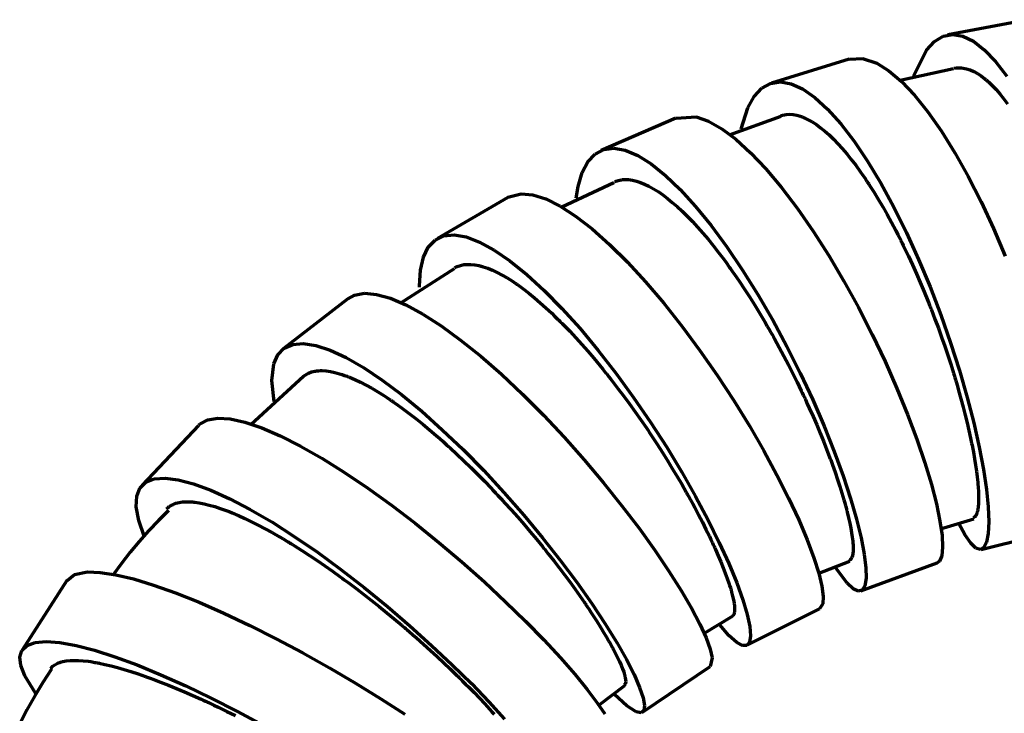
# Model space of a CAD drawing. Header units: millimetres. Extents: x 76 to 932, y 218 to 766.
# Tile 92 of 98: x 747 to 806, y 599 to 641. Entities that reach past the tile are written whole.
import ezdxf

# ---------------------------------------------------------------- set-up
doc = ezdxf.new("R2010")
doc.units = ezdxf.units.MM
doc.layers.add('Livello 1', color=18, linetype='Continuous', true_color=0x000000)

msp = doc.modelspace()

# ---------------------------------------------------------------- linework, layer by layer
at = {"layer": 'Livello 1', "color": 18, "lineweight": 70, "true_color": 0x000000}
for p, q in [((807.219, 640.958), (802.418, 640.045)), ((802.132, 639.96), (802.703, 640.073)), ((802.703, 640.073), (803.31, 639.971)), ((801.123, 639.12), (801.603, 639.643)), ((801.603, 639.643), (802.132, 639.96)), ((803.31, 639.971), (803.945, 639.664)), ((803.945, 639.664), (804.601, 639.156)), ((800.35, 637.558), (801.123, 639.12)), ((804.601, 639.156), (805.275, 638.45)), ((796.498, 638.581), (791.831, 637.148)), ((796.505, 638.584), (797.285, 638.634)), ((797.285, 638.634), (798.153, 638.348)), ((798.153, 638.348), (798.876, 637.893)), ((805.275, 638.45), (805.949, 637.561)), ((798.876, 637.893), (799.634, 637.247)), ((802.753, 637.999), (799.55, 637.307)), ((802.785, 638.044), (802.929, 638.066)), ((802.929, 638.066), (802.979, 638.069)), ((802.979, 638.069), (803.028, 638.073)), ((803.028, 638.073), (803.053, 638.073)), ((803.053, 638.073), (803.081, 638.073)), ((803.081, 638.073), (803.106, 638.073)), ((803.106, 638.073), (803.13, 638.073)), ((803.13, 638.073), (803.233, 638.066)), ((803.233, 638.066), (803.335, 638.055)), ((803.335, 638.055), (803.543, 638.009)), ((803.543, 638.009), (803.751, 637.939)), ((803.751, 637.939), (803.966, 637.843)), ((803.966, 637.843), (804.185, 637.727)), ((804.185, 637.727), (804.404, 637.582)), ((791.245, 636.838), (791.771, 637.131)), ((791.771, 637.131), (792.36, 637.223)), ((792.36, 637.223), (793.006, 637.11)), ((793.006, 637.11), (793.697, 636.796)), ((799.634, 637.247), (800.421, 636.418)), ((804.404, 637.582), (804.626, 637.413)), ((804.626, 637.413), (804.654, 637.388)), ((804.654, 637.388), (804.683, 637.367)), ((804.683, 637.367), (804.711, 637.342)), ((804.711, 637.342), (804.739, 637.318)), ((804.739, 637.318), (804.795, 637.268)), ((804.795, 637.268), (804.855, 637.219)), ((804.855, 637.219), (804.968, 637.113)), ((804.968, 637.113), (805.081, 637)), ((790.79, 636.341), (791.245, 636.838)), ((793.697, 636.796), (794.431, 636.284)), ((805.081, 637), (805.307, 636.76)), ((805.307, 636.76), (805.536, 636.499)), ((790.406, 635.653), (790.79, 636.341)), ((794.431, 636.284), (795.196, 635.582)), ((800.421, 636.418), (801.222, 635.416)), ((805.536, 636.499), (805.762, 636.214)), ((805.762, 636.214), (805.991, 635.91)), ((790.003, 634.404), (790.406, 635.653)), ((795.196, 635.582), (795.983, 634.704)), ((801.222, 635.416), (802.03, 634.256)), ((786.077, 635.035), (781.597, 633.099)), ((786.109, 635.049), (787.315, 635.113)), ((787.315, 635.113), (788.046, 634.855)), ((788.046, 634.855), (788.839, 634.407)), ((792.385, 635.145), (789.284, 634.026)), ((792.395, 635.194), (792.706, 635.261)), ((792.706, 635.261), (792.91, 635.272)), ((792.91, 635.272), (793.122, 635.258)), ((793.122, 635.258), (793.341, 635.219)), ((793.341, 635.219), (793.57, 635.155)), ((793.57, 635.155), (793.598, 635.145)), ((793.598, 635.145), (793.626, 635.134)), ((793.626, 635.134), (793.655, 635.123)), ((793.655, 635.123), (793.683, 635.113)), ((793.683, 635.113), (793.743, 635.088)), ((793.743, 635.088), (793.803, 635.064)), ((793.803, 635.064), (793.919, 635.011)), ((793.919, 635.011), (794.039, 634.951)), ((794.039, 634.951), (794.279, 634.817)), ((794.279, 634.817), (794.523, 634.654)), ((788.839, 634.407), (789.686, 633.776)), ((794.523, 634.654), (794.773, 634.471)), ((794.773, 634.471), (795.027, 634.266)), ((795.027, 634.266), (795.154, 634.153)), ((795.154, 634.153), (795.285, 634.037)), ((795.983, 634.704), (796.784, 633.659)), ((802.03, 634.256), (802.838, 632.957)), ((789.686, 633.776), (790.571, 632.968)), ((795.285, 634.037), (795.415, 633.913)), ((795.415, 633.913), (795.549, 633.783)), ((795.549, 633.783), (795.814, 633.508)), ((796.784, 633.659), (797.588, 632.467)), ((781.237, 632.887), (781.763, 633.159)), ((781.763, 633.159), (782.369, 633.233)), ((782.369, 633.233), (783.05, 633.113)), ((783.05, 633.113), (783.798, 632.795)), ((795.814, 633.508), (796.078, 633.211)), ((796.078, 633.211), (796.346, 632.897)), ((780.464, 631.772), (780.803, 632.421)), ((780.803, 632.421), (781.237, 632.887)), ((783.798, 632.795), (784.606, 632.291)), ((790.571, 632.968), (791.492, 631.998)), ((796.346, 632.897), (796.615, 632.566)), ((796.615, 632.566), (796.883, 632.213)), ((797.588, 632.467), (798.385, 631.137)), ((802.838, 632.957), (803.635, 631.536)), ((784.606, 632.291), (785.46, 631.606)), ((791.492, 631.998), (792.434, 630.876)), ((796.883, 632.213), (797.154, 631.839)), ((797.154, 631.839), (797.288, 631.645)), ((780.217, 630.94), (780.464, 631.772)), ((782.398, 631.232), (782.433, 631.246)), ((782.433, 631.246), (782.62, 631.306)), ((782.62, 631.306), (782.821, 631.345)), ((782.821, 631.345), (782.849, 631.349)), ((782.849, 631.349), (782.874, 631.352)), ((782.874, 631.352), (782.902, 631.356)), ((782.902, 631.356), (782.927, 631.356)), ((782.927, 631.356), (782.98, 631.359)), ((782.98, 631.359), (783.033, 631.363)), ((783.033, 631.363), (783.142, 631.359)), ((783.142, 631.359), (783.255, 631.352)), ((783.255, 631.352), (783.481, 631.321)), ((783.481, 631.321), (783.717, 631.264)), ((783.717, 631.264), (783.96, 631.183)), ((785.46, 631.606), (786.356, 630.753)), ((797.288, 631.645), (797.426, 631.448)), ((797.426, 631.448), (797.493, 631.349)), ((797.493, 631.349), (797.56, 631.246)), ((797.56, 631.246), (797.595, 631.194)), ((803.635, 631.536), (804.411, 630.012)), ((782.373, 631.162), (779.237, 629.694)), ((780.105, 630.23), (780.217, 630.94)), ((783.96, 631.183), (784.214, 631.081)), ((784.214, 631.081), (784.472, 630.954)), ((784.472, 630.954), (784.744, 630.802)), ((784.744, 630.802), (784.881, 630.717)), ((784.881, 630.717), (785.019, 630.629)), ((785.019, 630.629), (785.156, 630.534)), ((786.356, 630.753), (787.276, 629.74)), ((792.434, 630.876), (793.383, 629.62)), ((797.595, 631.194), (797.627, 631.141)), ((797.627, 631.141), (797.662, 631.091)), ((797.662, 631.091), (797.698, 631.038)), ((797.698, 631.038), (797.966, 630.611)), ((797.966, 630.611), (798.234, 630.174)), ((798.385, 631.137), (799.169, 629.698)), ((775.998, 630.28), (771.775, 627.81)), ((776.012, 630.287), (776.806, 630.506)), ((776.806, 630.506), (777.494, 630.439)), ((777.494, 630.439), (778.277, 630.188)), ((778.277, 630.188), (779.138, 629.758)), ((785.156, 630.534), (785.297, 630.435)), ((785.297, 630.435), (785.583, 630.22)), ((785.583, 630.22), (785.872, 629.984)), ((798.234, 630.174), (798.502, 629.722)), ((779.138, 629.758), (780.073, 629.154)), ((785.872, 629.984), (786.169, 629.726)), ((786.169, 629.726), (786.469, 629.447)), ((786.469, 629.447), (786.617, 629.299)), ((787.276, 629.74), (788.215, 628.586)), ((793.383, 629.62), (794.329, 628.251)), ((798.502, 629.722), (798.766, 629.257)), ((799.169, 629.698), (799.931, 628.163)), ((804.411, 630.012), (805.155, 628.407)), ((780.073, 629.154), (781.064, 628.385)), ((786.617, 629.299), (786.772, 629.147)), ((786.772, 629.147), (786.85, 629.07)), ((786.85, 629.07), (786.924, 628.992)), ((786.924, 628.992), (786.963, 628.95)), ((786.963, 628.95), (787.001, 628.911)), ((787.001, 628.911), (787.04, 628.869)), ((787.04, 628.869), (787.079, 628.83)), ((798.766, 629.257), (799.028, 628.781)), ((781.064, 628.385), (782.105, 627.461)), ((787.079, 628.83), (787.393, 628.491)), ((787.393, 628.491), (787.703, 628.138)), ((788.215, 628.586), (789.157, 627.306)), ((794.329, 628.251), (795.263, 626.787)), ((799.028, 628.781), (799.285, 628.29)), ((799.285, 628.29), (799.416, 628.04)), ((805.155, 628.407), (805.864, 626.745)), ((771.229, 627.295), (771.641, 627.722)), ((771.641, 627.722), (772.16, 627.969)), ((772.16, 627.969), (772.781, 628.033)), ((772.781, 628.033), (773.501, 627.909)), ((773.501, 627.909), (774.305, 627.602)), ((787.703, 628.138), (788.017, 627.768)), ((788.017, 627.768), (788.328, 627.384)), ((799.416, 628.04), (799.543, 627.786)), ((799.543, 627.786), (799.574, 627.722)), ((799.574, 627.722), (799.606, 627.659)), ((799.606, 627.659), (799.638, 627.595)), ((799.931, 628.163), (800.661, 626.558)), ((770.936, 626.685), (771.229, 627.295)), ((774.305, 627.602), (775.187, 627.119)), ((775.187, 627.119), (776.132, 626.466)), ((782.105, 627.461), (783.177, 626.399)), ((788.328, 627.384), (788.645, 626.981)), ((789.157, 627.306), (790.092, 625.92)), ((799.638, 627.595), (799.67, 627.532)), ((799.67, 627.532), (799.733, 627.401)), ((799.733, 627.401), (799.797, 627.274)), ((799.797, 627.274), (800.047, 626.752)), ((770.756, 625.909), (770.936, 626.685)), ((788.645, 626.981), (788.959, 626.565)), ((788.959, 626.565), (789.118, 626.35)), ((795.263, 626.787), (796.17, 625.246)), ((800.047, 626.752), (800.291, 626.226)), ((800.661, 626.558), (801.349, 624.9)), ((772.777, 625.983), (769.556, 623.923)), ((770.696, 624.971), (770.756, 625.909)), ((772.792, 626.043), (772.795, 626.046)), ((772.795, 626.046), (772.88, 626.092)), ((772.88, 626.092), (772.968, 626.135)), ((772.968, 626.135), (773.155, 626.198)), ((773.155, 626.198), (773.356, 626.241)), ((773.356, 626.241), (773.568, 626.258)), ((773.568, 626.258), (773.79, 626.258)), ((773.79, 626.258), (774.026, 626.233)), ((774.026, 626.233), (774.273, 626.184)), ((774.273, 626.184), (774.305, 626.177)), ((774.305, 626.177), (774.337, 626.17)), ((774.337, 626.17), (774.368, 626.159)), ((774.368, 626.159), (774.4, 626.152)), ((774.4, 626.152), (774.467, 626.135)), ((774.467, 626.135), (774.531, 626.114)), ((774.531, 626.114), (774.665, 626.071)), ((774.665, 626.071), (774.799, 626.022)), ((774.799, 626.022), (775.077, 625.909)), ((775.077, 625.909), (775.363, 625.775)), ((776.132, 626.466), (777.134, 625.655)), ((783.177, 626.399), (784.271, 625.21)), ((789.118, 626.35), (789.277, 626.131)), ((789.277, 626.131), (789.316, 626.078)), ((789.316, 626.078), (789.354, 626.022)), ((789.354, 626.022), (789.393, 625.965)), ((789.393, 625.965), (789.436, 625.909)), ((789.436, 625.909), (789.513, 625.8)), ((790.092, 625.92), (791.012, 624.448)), ((800.291, 626.226), (800.527, 625.697)), ((775.363, 625.775), (775.656, 625.62)), ((775.656, 625.62), (775.963, 625.44)), ((775.963, 625.44), (776.118, 625.344)), ((776.118, 625.344), (776.273, 625.242)), ((777.134, 625.655), (778.178, 624.695)), ((789.513, 625.8), (789.591, 625.687)), ((789.591, 625.687), (789.905, 625.228)), ((800.527, 625.697), (800.76, 625.161)), ((770.696, 624.893), (770.696, 624.971)), ((776.273, 625.242), (776.355, 625.189)), ((776.355, 625.189), (776.436, 625.136)), ((776.436, 625.136), (776.474, 625.108)), ((776.474, 625.108), (776.517, 625.08)), ((776.517, 625.08), (776.556, 625.052)), ((776.556, 625.052), (776.598, 625.023)), ((776.598, 625.023), (776.926, 624.784)), ((776.926, 624.784), (777.258, 624.526)), ((784.271, 625.21), (785.372, 623.919)), ((789.905, 625.228), (790.215, 624.762)), ((790.215, 624.762), (790.522, 624.286)), ((796.17, 625.246), (797.045, 623.658)), ((800.76, 625.161), (800.989, 624.618)), ((801.349, 624.9), (801.991, 623.221)), ((766.389, 624.191), (762.512, 621.178)), ((766.389, 624.191), (766.798, 624.413)), ((766.798, 624.413), (767.398, 624.519)), ((767.398, 624.519), (768.117, 624.455)), ((768.117, 624.455), (768.95, 624.223)), ((768.95, 624.223), (769.885, 623.828)), ((777.258, 624.526), (777.596, 624.251)), ((777.596, 624.251), (777.938, 623.958)), ((778.178, 624.695), (779.251, 623.605)), ((790.522, 624.286), (790.829, 623.803)), ((791.012, 624.448), (791.901, 622.907)), ((800.989, 624.618), (801.211, 624.074)), ((769.885, 623.828), (770.904, 623.27)), ((777.938, 623.958), (778.284, 623.648)), ((778.284, 623.648), (778.637, 623.32)), ((779.251, 623.605), (780.337, 622.399)), ((785.372, 623.919), (786.462, 622.536)), ((790.829, 623.803), (791.129, 623.309)), ((797.045, 623.658), (797.87, 622.039)), ((801.211, 624.074), (801.268, 623.937)), ((801.268, 623.937), (801.321, 623.799)), ((801.321, 623.799), (801.349, 623.729)), ((801.349, 623.729), (801.377, 623.662)), ((801.377, 623.662), (801.402, 623.591)), ((801.402, 623.591), (801.43, 623.521)), ((801.43, 623.521), (801.536, 623.245)), ((770.904, 623.27), (772.005, 622.561)), ((778.637, 623.32), (778.813, 623.15)), ((778.813, 623.15), (778.993, 622.974)), ((778.993, 622.974), (779.039, 622.931)), ((779.039, 622.931), (779.085, 622.886)), ((791.129, 623.309), (791.429, 622.808)), ((801.536, 623.245), (801.642, 622.97)), ((801.642, 622.97), (801.846, 622.423)), ((801.991, 623.221), (802.58, 621.542)), ((772.005, 622.561), (773.165, 621.714)), ((779.085, 622.886), (779.127, 622.84)), ((779.127, 622.84), (779.173, 622.794)), ((779.173, 622.794), (779.265, 622.706)), ((779.265, 622.706), (779.357, 622.614)), ((779.357, 622.614), (779.716, 622.236)), ((780.337, 622.399), (781.424, 621.09)), ((786.462, 622.536), (787.534, 621.09)), ((791.429, 622.808), (791.577, 622.554)), ((791.577, 622.554), (791.722, 622.296)), ((791.901, 622.907), (792.752, 621.323)), ((801.846, 622.423), (802.04, 621.877)), ((779.716, 622.236), (780.08, 621.848)), ((780.08, 621.848), (780.44, 621.45)), ((791.722, 622.296), (791.796, 622.169)), ((791.796, 622.169), (791.87, 622.039)), ((791.87, 622.039), (791.94, 621.912)), ((791.94, 621.912), (792.014, 621.781)), ((792.014, 621.781), (792.297, 621.266)), ((797.87, 622.039), (798.643, 620.416)), ((802.04, 621.877), (802.231, 621.337)), ((762.191, 620.832), (762.575, 621.224)), ((762.575, 621.224), (763.087, 621.45)), ((763.087, 621.45), (763.725, 621.503)), ((763.725, 621.503), (764.48, 621.386)), ((764.48, 621.386), (765.344, 621.104)), ((773.165, 621.714), (774.375, 620.741)), ((780.44, 621.45), (780.803, 621.037)), ((792.297, 621.266), (792.575, 620.748)), ((792.752, 621.323), (793.556, 619.721)), ((802.231, 621.337), (802.411, 620.797)), ((802.58, 621.542), (803.109, 619.883)), ((761.947, 620.279), (762.191, 620.832)), ((765.344, 621.104), (766.3, 620.656)), ((766.3, 620.656), (767.345, 620.056)), ((774.375, 620.741), (775.617, 619.654)), ((780.803, 621.037), (781.163, 620.614)), ((781.163, 620.614), (781.526, 620.18)), ((781.424, 621.09), (782.503, 619.704)), ((787.534, 621.09), (788.575, 619.594)), ((792.575, 620.748), (792.843, 620.229)), ((802.411, 620.797), (802.584, 620.261)), ((761.834, 619.273), (761.947, 620.279)), ((767.345, 620.056), (768.456, 619.312)), ((781.526, 620.18), (781.706, 619.958)), ((792.843, 620.229), (793.108, 619.707)), ((798.643, 620.416), (799.352, 618.811)), ((802.584, 620.261), (802.753, 619.732)), ((763.739, 619.513), (760.571, 616.613)), ((763.746, 619.552), (764.043, 619.732)), ((764.043, 619.732), (764.223, 619.799)), ((764.223, 619.799), (764.424, 619.845)), ((764.424, 619.845), (764.448, 619.848)), ((764.448, 619.848), (764.473, 619.852)), ((764.473, 619.852), (764.501, 619.855)), ((764.501, 619.855), (764.526, 619.859)), ((764.526, 619.859), (764.582, 619.866)), ((764.582, 619.866), (764.635, 619.869)), ((764.635, 619.869), (764.748, 619.876)), ((764.748, 619.876), (764.861, 619.876)), ((764.861, 619.876), (765.104, 619.859)), ((765.104, 619.859), (765.355, 619.823)), ((765.355, 619.823), (765.623, 619.767)), ((765.623, 619.767), (765.905, 619.689)), ((765.905, 619.689), (766.05, 619.644)), ((766.05, 619.644), (766.198, 619.591)), ((766.198, 619.591), (766.272, 619.562)), ((766.272, 619.562), (766.35, 619.534)), ((766.35, 619.534), (766.389, 619.52)), ((766.389, 619.52), (766.427, 619.506)), ((766.427, 619.506), (766.466, 619.488)), ((766.466, 619.488), (766.505, 619.474)), ((766.505, 619.474), (766.822, 619.337)), ((775.617, 619.654), (776.873, 618.469)), ((781.706, 619.958), (781.89, 619.732)), ((781.89, 619.732), (781.935, 619.675)), ((781.935, 619.675), (781.978, 619.619)), ((781.978, 619.619), (782.024, 619.559)), ((782.024, 619.559), (782.069, 619.502)), ((782.069, 619.502), (782.158, 619.39)), ((782.158, 619.39), (782.249, 619.273)), ((782.503, 619.704), (783.555, 618.257)), ((788.575, 619.594), (789.566, 618.077)), ((793.108, 619.707), (793.365, 619.189)), ((793.556, 619.721), (794.304, 618.12)), ((802.753, 619.732), (802.792, 619.598)), ((802.792, 619.598), (802.83, 619.467)), ((802.83, 619.467), (802.852, 619.4)), ((802.852, 619.4), (802.873, 619.337)), ((803.109, 619.883), (803.571, 618.271)), ((761.975, 618.003), (761.834, 619.273)), ((766.822, 619.337), (767.151, 619.181)), ((767.151, 619.181), (767.489, 619.005)), ((767.489, 619.005), (767.835, 618.815)), ((767.835, 618.815), (768.191, 618.603)), ((768.456, 619.312), (769.624, 618.434)), ((782.249, 619.273), (782.606, 618.811)), ((782.606, 618.811), (782.955, 618.345)), ((793.365, 619.189), (793.616, 618.666)), ((799.352, 618.811), (799.991, 617.248)), ((802.873, 619.337), (802.89, 619.27)), ((802.89, 619.27), (802.912, 619.206)), ((802.912, 619.206), (802.986, 618.945)), ((802.986, 618.945), (803.06, 618.688)), ((768.191, 618.603), (768.555, 618.374)), ((768.555, 618.374), (768.742, 618.254)), ((768.742, 618.254), (768.932, 618.127)), ((769.624, 618.434), (770.834, 617.432)), ((776.873, 618.469), (778.133, 617.209)), ((782.955, 618.345), (783.304, 617.873)), ((783.555, 618.257), (784.571, 616.772)), ((793.616, 618.666), (793.679, 618.536)), ((793.679, 618.536), (793.739, 618.405)), ((793.739, 618.405), (793.771, 618.342)), ((793.771, 618.342), (793.803, 618.275)), ((793.803, 618.275), (793.831, 618.211)), ((793.831, 618.211), (793.863, 618.144)), ((803.06, 618.688), (803.201, 618.183)), ((803.571, 618.271), (803.97, 616.73)), ((768.932, 618.127), (768.978, 618.095)), ((768.978, 618.095), (769.027, 618.063)), ((769.027, 618.063), (769.073, 618.031)), ((769.073, 618.031), (769.123, 617.996)), ((769.123, 617.996), (769.218, 617.929)), ((769.218, 617.929), (769.313, 617.862)), ((769.313, 617.862), (769.701, 617.583)), ((783.304, 617.873), (783.646, 617.396)), ((789.566, 618.077), (790.501, 616.557)), ((793.863, 618.144), (793.979, 617.887)), ((793.979, 617.887), (794.099, 617.629)), ((794.099, 617.629), (794.325, 617.121)), ((794.304, 618.12), (794.985, 616.546)), ((803.201, 618.183), (803.335, 617.689)), ((803.335, 617.689), (803.458, 617.206)), ((757.985, 616.927), (758.592, 617.026)), ((758.592, 617.026), (759.34, 616.973)), ((769.701, 617.583), (770.096, 617.287)), ((770.096, 617.287), (770.491, 616.98)), ((770.834, 617.432), (772.068, 616.327)), ((778.133, 617.209), (779.374, 615.886)), ((783.646, 617.396), (783.982, 616.917)), ((794.325, 617.121), (794.54, 616.617)), ((799.991, 617.248), (800.552, 615.752)), ((803.458, 617.206), (803.571, 616.733)), ((757.432, 616.589), (754.048, 612.987)), ((757.456, 616.613), (757.53, 616.68)), ((757.53, 616.68), (757.985, 616.927)), ((759.34, 616.973), (760.222, 616.775)), ((760.222, 616.775), (761.227, 616.433)), ((761.227, 616.433), (762.346, 615.954)), ((770.491, 616.98), (770.894, 616.659)), ((770.894, 616.659), (771.299, 616.32)), ((783.982, 616.917), (784.317, 616.43)), ((784.317, 616.43), (784.398, 616.31)), ((784.571, 616.772), (785.537, 615.273)), ((790.501, 616.557), (791.369, 615.057)), ((794.54, 616.617), (794.748, 616.123)), ((794.985, 616.546), (795.595, 615.019)), ((803.571, 616.733), (803.677, 616.275)), ((803.97, 616.73), (804.294, 615.28)), ((762.346, 615.954), (763.556, 615.343)), ((771.299, 616.32), (771.708, 615.971)), ((771.708, 615.971), (771.913, 615.791)), ((772.068, 616.327), (773.314, 615.135)), ((779.374, 615.886), (780.581, 614.525)), ((784.398, 616.31), (784.483, 616.186)), ((784.483, 616.186), (784.521, 616.123)), ((784.521, 616.123), (784.564, 616.063)), ((784.564, 616.063), (784.602, 616.003)), ((784.602, 616.003), (784.645, 615.939)), ((784.645, 615.939), (784.807, 615.696)), ((794.748, 616.123), (794.946, 615.636)), ((803.677, 616.275), (803.776, 615.827)), ((763.556, 615.343), (764.843, 614.609)), ((771.913, 615.791), (772.121, 615.608)), ((772.121, 615.608), (772.174, 615.562)), ((772.174, 615.562), (772.223, 615.516)), ((772.223, 615.516), (772.276, 615.467)), ((772.276, 615.467), (772.329, 615.421)), ((772.329, 615.421), (772.432, 615.326)), ((772.432, 615.326), (772.538, 615.234)), ((784.807, 615.696), (784.966, 615.449)), ((784.966, 615.449), (785.28, 614.962)), ((785.537, 615.273), (786.44, 613.777)), ((794.946, 615.636), (795.133, 615.156)), ((800.552, 615.752), (801.031, 614.341)), ((803.776, 615.827), (803.801, 615.717)), ((803.801, 615.717), (803.822, 615.608)), ((803.822, 615.608), (803.843, 615.502)), ((803.843, 615.502), (803.864, 615.393)), ((803.864, 615.393), (803.906, 615.184)), ((804.294, 615.28), (804.549, 613.943)), ((772.538, 615.234), (772.95, 614.849)), ((772.95, 614.849), (773.363, 614.454)), ((773.314, 615.135), (774.555, 613.869)), ((785.28, 614.962), (785.583, 614.479)), ((791.369, 615.057), (792.155, 613.604)), ((795.133, 615.156), (795.316, 614.684)), ((795.316, 614.684), (795.337, 614.624)), ((795.595, 615.019), (796.128, 613.562)), ((803.906, 615.184), (803.945, 614.98)), ((803.945, 614.98), (804.016, 614.581)), ((764.843, 614.609), (766.198, 613.763)), ((773.363, 614.454), (773.776, 614.056)), ((780.581, 614.525), (781.745, 613.142)), ((785.583, 614.479), (785.876, 613.999)), ((795.337, 614.624), (795.359, 614.567)), ((795.359, 614.567), (795.38, 614.507)), ((795.38, 614.507), (795.401, 614.451)), ((795.401, 614.451), (795.443, 614.334)), ((795.443, 614.334), (795.486, 614.218)), ((795.486, 614.218), (795.567, 613.992)), ((801.031, 614.341), (801.426, 613.04)), ((804.016, 614.581), (804.076, 614.204)), ((804.076, 614.204), (804.129, 613.844)), ((766.198, 613.763), (767.592, 612.821)), ((773.776, 614.056), (774.185, 613.646)), ((774.185, 613.646), (774.594, 613.23)), ((774.555, 613.869), (775.772, 612.553)), ((785.876, 613.999), (786.162, 613.519)), ((786.162, 613.519), (786.44, 613.047)), ((786.44, 613.777), (787.276, 612.309)), ((792.155, 613.604), (792.857, 612.214)), ((795.567, 613.992), (795.644, 613.77)), ((795.644, 613.77), (795.793, 613.336)), ((796.128, 613.562), (796.576, 612.196)), ((804.129, 613.844), (804.171, 613.502)), ((804.171, 613.502), (804.189, 613.336)), ((804.549, 613.943), (804.728, 612.74)), ((753.921, 612.821), (754.271, 613.167)), ((754.271, 613.167), (754.775, 613.368)), ((754.775, 613.368), (755.424, 613.421)), ((755.424, 613.421), (756.214, 613.325)), ((756.214, 613.325), (757.135, 613.082)), ((757.135, 613.082), (758.169, 612.701)), ((774.594, 613.23), (775.003, 612.807)), ((781.745, 613.142), (782.849, 611.763)), ((786.44, 613.047), (786.712, 612.574)), ((795.793, 613.336), (795.93, 612.916)), ((795.93, 612.916), (796.057, 612.51)), ((801.426, 613.04), (801.73, 611.865)), ((804.189, 613.336), (804.206, 613.177)), ((804.206, 613.177), (804.213, 613.1)), ((804.213, 613.1), (804.22, 613.022)), ((804.22, 613.022), (804.22, 612.983)), ((804.22, 612.983), (804.224, 612.948)), ((804.224, 612.948), (804.227, 612.909)), ((804.227, 612.909), (804.231, 612.874)), ((753.699, 611.703), (753.731, 612.33)), ((753.731, 612.33), (753.921, 612.821)), ((758.169, 612.701), (759.308, 612.182)), ((767.592, 612.821), (769.017, 611.794)), ((775.003, 612.807), (775.106, 612.701)), ((775.106, 612.701), (775.208, 612.592)), ((775.208, 612.592), (775.257, 612.539)), ((775.257, 612.539), (775.31, 612.482)), ((775.31, 612.482), (775.36, 612.429)), ((775.36, 612.429), (775.409, 612.376)), ((775.409, 612.376), (775.614, 612.158)), ((775.772, 612.553), (776.954, 611.202)), ((786.712, 612.574), (786.744, 612.514)), ((786.744, 612.514), (786.776, 612.457)), ((786.776, 612.457), (786.811, 612.398)), ((786.811, 612.398), (786.843, 612.341)), ((786.843, 612.341), (786.906, 612.225)), ((787.276, 612.309), (788.031, 610.891)), ((796.057, 612.51), (796.174, 612.119)), ((804.231, 612.874), (804.249, 612.588)), ((804.249, 612.588), (804.256, 612.33)), ((804.256, 612.33), (804.256, 612.094)), ((804.728, 612.74), (804.834, 611.685)), ((753.851, 610.881), (753.699, 611.703)), ((755.661, 611.692), (755.678, 611.706)), ((755.678, 611.706), (755.713, 611.731)), ((755.713, 611.731), (755.749, 611.755)), ((755.749, 611.755), (755.823, 611.801)), ((755.823, 611.801), (755.904, 611.84)), ((755.904, 611.84), (756.077, 611.907)), ((756.077, 611.907), (756.267, 611.957)), ((756.267, 611.957), (756.476, 611.988)), ((756.476, 611.988), (756.701, 612.002)), ((756.701, 612.002), (756.821, 612.002)), ((756.821, 612.002), (756.945, 611.999)), ((756.945, 611.999), (757.008, 611.992)), ((757.008, 611.992), (757.075, 611.988)), ((757.075, 611.988), (757.107, 611.985)), ((757.107, 611.985), (757.139, 611.981)), ((757.139, 611.981), (757.174, 611.978)), ((757.174, 611.978), (757.209, 611.974)), ((757.209, 611.974), (757.484, 611.935)), ((757.484, 611.935), (757.777, 611.875)), ((757.777, 611.875), (758.084, 611.801)), ((758.084, 611.801), (758.405, 611.71)), ((758.405, 611.71), (758.74, 611.6)), ((759.308, 612.182), (760.532, 611.54)), ((769.017, 611.794), (770.445, 610.704)), ((775.614, 612.158), (775.811, 611.939)), ((775.811, 611.939), (776.206, 611.505)), ((782.849, 611.763), (783.876, 610.404)), ((786.906, 612.225), (786.97, 612.108)), ((786.97, 612.108), (787.097, 611.879)), ((787.097, 611.879), (787.22, 611.65)), ((792.857, 612.214), (793.464, 610.912)), ((796.174, 612.119), (796.227, 611.928)), ((796.227, 611.928), (796.279, 611.745)), ((796.279, 611.745), (796.304, 611.653)), ((796.576, 612.196), (796.939, 610.944)), ((801.73, 611.865), (801.941, 610.835)), ((804.249, 611.879), (804.231, 611.688)), ((804.256, 612.094), (804.249, 611.879)), ((755.629, 611.463), (755.026, 610.865)), ((755.523, 611.568), (755.611, 611.653)), ((755.611, 611.653), (755.625, 611.667)), ((755.625, 611.667), (755.643, 611.681)), ((755.643, 611.681), (755.661, 611.692)), ((758.74, 611.6), (759.09, 611.473)), ((759.09, 611.473), (759.27, 611.403)), ((759.27, 611.403), (759.453, 611.329)), ((759.453, 611.329), (759.548, 611.29)), ((759.548, 611.29), (759.64, 611.251)), ((759.64, 611.251), (759.735, 611.209)), ((759.735, 611.209), (759.83, 611.166)), ((759.83, 611.166), (760.218, 610.993)), ((760.532, 611.54), (761.831, 610.782)), ((776.206, 611.505), (776.594, 611.068)), ((776.954, 611.202), (778.087, 609.84)), ((787.22, 611.65), (787.456, 611.205)), ((787.456, 611.205), (787.682, 610.768)), ((796.304, 611.653), (796.325, 611.561)), ((796.325, 611.561), (796.339, 611.516)), ((796.339, 611.516), (796.35, 611.47)), ((796.35, 611.47), (796.361, 611.427)), ((796.361, 611.427), (796.375, 611.382)), ((796.375, 611.382), (796.456, 611.039)), ((804.09, 611.159), (804.037, 611.092)), ((804.136, 611.255), (804.09, 611.159)), ((804.143, 611.269), (804.136, 611.255)), ((804.146, 611.283), (804.143, 611.269)), ((804.15, 611.297), (804.146, 611.283)), ((804.157, 611.314), (804.15, 611.297)), ((804.168, 611.343), (804.157, 611.314)), ((804.175, 611.378), (804.168, 611.343)), ((804.192, 611.445), (804.175, 611.378)), ((804.206, 611.519), (804.192, 611.445)), ((804.231, 611.688), (804.206, 611.519)), ((804.834, 611.685), (804.87, 610.796)), ((754.182, 609.921), (753.851, 610.881)), ((755.026, 610.865), (754.443, 610.249)), ((760.218, 610.993), (760.617, 610.799)), ((760.617, 610.799), (761.023, 610.595)), ((761.023, 610.595), (761.436, 610.376)), ((761.831, 610.782), (763.182, 609.918)), ((770.445, 610.704), (771.864, 609.558)), ((776.594, 611.068), (776.975, 610.627)), ((776.975, 610.627), (777.349, 610.189)), ((787.682, 610.768), (787.894, 610.341)), ((788.031, 610.891), (788.695, 609.54)), ((793.464, 610.912), (793.969, 609.713)), ((796.456, 611.039), (796.53, 610.718)), ((796.53, 610.718), (796.59, 610.415)), ((796.939, 610.944), (797.214, 609.822)), ((801.941, 610.835), (802.065, 609.963)), ((801.97, 610.373), (803.97, 610.976)), ((803.444, 609.999), (803.049, 610.739)), ((804.037, 611.092), (803.938, 611.032)), ((804.87, 610.796), (804.838, 610.083)), ((754.443, 610.249), (753.879, 609.615)), ((761.436, 610.376), (761.862, 610.143)), ((761.862, 610.143), (762.293, 609.893)), ((777.349, 610.189), (777.716, 609.748)), ((783.876, 610.404), (784.818, 609.088)), ((787.894, 610.341), (788.098, 609.925)), ((788.098, 609.925), (788.194, 609.723)), ((796.59, 610.415), (796.639, 610.133)), ((796.639, 610.133), (796.678, 609.872)), ((802.065, 609.963), (802.1, 609.265)), ((803.787, 609.505), (803.444, 609.999)), ((804.411, 609.131), (809.156, 610.302)), ((804.838, 610.083), (804.739, 609.565)), ((753.879, 609.615), (753.336, 608.963)), ((762.293, 609.893), (762.515, 609.762)), ((762.515, 609.762), (762.737, 609.632)), ((762.737, 609.632), (762.794, 609.596)), ((762.794, 609.596), (762.85, 609.561)), ((762.85, 609.561), (762.907, 609.529)), ((762.907, 609.529), (762.963, 609.494)), ((762.963, 609.494), (763.076, 609.424)), ((763.076, 609.424), (763.189, 609.353)), ((763.182, 609.918), (764.568, 608.961)), ((763.189, 609.353), (763.64, 609.067)), ((771.864, 609.558), (773.25, 608.379)), ((777.716, 609.748), (778.08, 609.307)), ((778.087, 609.84), (779.152, 608.485)), ((788.194, 609.723), (788.289, 609.522)), ((788.289, 609.522), (788.335, 609.42)), ((788.335, 609.42), (788.381, 609.321)), ((788.695, 609.54), (789.266, 608.281)), ((793.969, 609.713), (794.371, 608.637)), ((796.678, 609.872), (796.706, 609.628)), ((796.706, 609.628), (796.717, 609.515)), ((796.717, 609.515), (796.724, 609.409)), ((796.724, 609.409), (796.727, 609.357)), ((796.727, 609.357), (796.731, 609.307)), ((797.214, 609.822), (797.398, 608.849)), ((804.097, 609.208), (803.787, 609.505)), ((804.739, 609.565), (804.577, 609.24)), ((753.336, 608.963), (752.814, 608.295)), ((763.64, 609.067), (764.095, 608.771)), ((764.095, 608.771), (764.554, 608.464)), ((764.568, 608.961), (765.976, 607.931)), ((778.08, 609.307), (778.125, 609.251)), ((778.125, 609.251), (778.168, 609.194)), ((778.168, 609.194), (778.214, 609.141)), ((778.214, 609.141), (778.256, 609.085)), ((778.256, 609.085), (778.344, 608.976)), ((778.344, 608.976), (778.432, 608.866)), ((778.432, 608.866), (778.605, 608.648)), ((784.818, 609.088), (785.661, 607.836)), ((788.381, 609.321), (788.402, 609.272)), ((788.402, 609.272), (788.423, 609.226)), ((788.423, 609.226), (788.448, 609.177)), ((788.448, 609.177), (788.469, 609.127)), ((788.469, 609.127), (788.635, 608.746)), ((788.635, 608.746), (788.79, 608.383)), ((796.689, 608.753), (796.657, 608.648)), ((796.713, 608.88), (796.689, 608.753)), ((796.727, 609.032), (796.713, 608.88)), ((796.731, 609.208), (796.727, 609.032)), ((796.731, 609.307), (796.731, 609.282)), ((796.731, 609.282), (796.731, 609.258)), ((796.731, 609.258), (796.731, 609.233)), ((796.731, 609.233), (796.731, 609.208)), ((797.398, 608.849), (797.493, 608.037)), ((802.047, 608.753), (801.913, 608.429)), ((802.1, 609.265), (802.047, 608.753)), ((804.362, 609.124), (804.097, 609.208)), ((804.577, 609.24), (804.362, 609.124)), ((752.814, 608.295), (752.313, 607.61)), ((764.554, 608.464), (765.016, 608.147)), ((773.25, 608.379), (774.594, 607.187)), ((778.605, 608.648), (778.775, 608.429)), ((778.775, 608.429), (779.106, 608.002)), ((779.152, 608.485), (780.143, 607.159)), ((788.79, 608.383), (788.928, 608.037)), ((789.266, 608.281), (789.739, 607.131)), ((794.371, 608.637), (794.667, 607.702)), ((794.635, 607.688), (796.533, 608.429)), ((796.558, 608.506), (796.498, 608.475)), ((796.611, 608.566), (796.558, 608.506)), ((796.657, 608.648), (796.611, 608.566)), ((797.183, 606.64), (801.772, 608.319)), ((801.913, 608.429), (801.755, 608.316)), ((749.543, 607.272), (749.998, 607.628)), ((749.998, 607.628), (750.764, 607.78)), ((750.764, 607.78), (751.537, 607.755)), ((751.537, 607.755), (752.464, 607.617)), ((752.464, 607.617), (753.537, 607.363)), ((765.016, 608.147), (765.482, 607.822)), ((765.482, 607.822), (765.948, 607.487)), ((765.976, 607.931), (767.383, 606.841)), ((779.106, 608.002), (779.427, 607.579)), ((779.427, 607.579), (779.738, 607.159)), ((785.661, 607.836), (786.398, 606.668)), ((788.928, 608.037), (789.055, 607.709)), ((789.055, 607.709), (789.171, 607.395)), ((794.667, 607.702), (794.854, 606.919)), ((796.361, 607.099), (795.613, 608.129)), ((797.493, 608.037), (797.504, 607.399)), ((749.536, 607.265), (746.845, 603.081)), ((753.537, 607.363), (754.74, 606.996)), ((754.74, 606.996), (756.059, 606.527)), ((765.948, 607.487), (766.068, 607.399)), ((766.068, 607.399), (766.184, 607.314)), ((766.184, 607.314), (766.244, 607.272)), ((766.244, 607.272), (766.3, 607.226)), ((766.3, 607.226), (766.36, 607.183)), ((766.36, 607.183), (766.42, 607.141)), ((766.42, 607.141), (766.657, 606.965)), ((774.594, 607.187), (775.868, 605.995)), ((779.738, 607.159), (780.034, 606.75)), ((780.143, 607.159), (781.043, 605.878)), ((789.171, 607.395), (789.27, 607.099)), ((789.27, 607.099), (789.316, 606.958)), ((789.739, 607.131), (790.106, 606.107)), ((796.727, 606.764), (796.361, 607.099)), ((797.504, 607.399), (797.426, 606.947)), ((756.059, 606.527), (757.47, 605.959)), ((766.657, 606.965), (766.89, 606.788)), ((766.89, 606.788), (767.355, 606.429)), ((767.355, 606.429), (767.817, 606.069)), ((767.383, 606.841), (768.773, 605.705)), ((780.034, 606.75), (780.323, 606.344)), ((786.398, 606.668), (787.019, 605.596)), ((789.316, 606.958), (789.361, 606.82)), ((789.361, 606.82), (789.379, 606.753)), ((789.379, 606.753), (789.4, 606.686)), ((789.4, 606.686), (789.407, 606.654)), ((789.407, 606.654), (789.418, 606.623)), ((789.418, 606.623), (789.425, 606.591)), ((789.425, 606.591), (789.436, 606.559)), ((789.436, 606.559), (789.495, 606.319)), ((794.854, 606.919), (794.932, 606.305)), ((797.031, 606.626), (796.727, 606.764)), ((797.267, 606.686), (797.031, 606.626)), ((797.426, 606.947), (797.267, 606.686)), ((757.47, 605.959), (758.963, 605.307)), ((767.817, 606.069), (768.276, 605.702)), ((775.868, 605.995), (777.064, 604.827)), ((780.323, 606.344), (780.598, 605.945)), ((780.598, 605.945), (780.634, 605.896)), ((780.634, 605.896), (780.665, 605.846)), ((780.665, 605.846), (780.701, 605.801)), ((780.701, 605.801), (780.733, 605.751)), ((781.043, 605.878), (781.847, 604.668)), ((789.495, 606.319), (789.545, 606.1)), ((789.545, 606.1), (789.58, 605.903)), ((789.58, 605.903), (789.601, 605.727)), ((790.106, 606.107), (790.367, 605.226)), ((794.907, 605.868), (794.71, 605.568)), ((794.932, 606.305), (794.907, 605.868)), ((758.963, 605.307), (760.511, 604.573)), ((768.276, 605.702), (768.731, 605.335)), ((768.731, 605.335), (769.183, 604.961)), ((768.773, 605.705), (770.128, 604.541)), ((780.733, 605.751), (780.796, 605.652)), ((780.796, 605.652), (780.863, 605.557)), ((780.863, 605.557), (780.987, 605.37)), ((780.987, 605.37), (781.11, 605.183)), ((787.019, 605.596), (787.52, 604.643)), ((789.562, 605.233), (789.52, 605.166)), ((789.57, 605.25), (789.562, 605.233)), ((789.58, 605.275), (789.57, 605.25)), ((789.584, 605.286), (789.58, 605.275)), ((789.587, 605.296), (789.584, 605.286)), ((789.591, 605.321), (789.587, 605.31)), ((789.587, 605.31), (789.587, 605.296)), ((789.601, 605.374), (789.591, 605.321)), ((789.601, 605.727), (789.612, 605.568)), ((789.608, 605.434), (789.601, 605.374)), ((789.612, 605.568), (789.608, 605.434)), ((790.346, 603.373), (794.717, 605.571)), ((790.367, 605.226), (790.519, 604.502)), ((769.183, 604.961), (769.631, 604.584)), ((777.064, 604.827), (778.164, 603.698)), ((781.11, 605.183), (781.346, 604.82)), ((781.346, 604.82), (781.565, 604.467)), ((781.847, 604.668), (782.542, 603.539)), ((787.52, 604.643), (787.897, 603.821)), ((787.767, 604.093), (789.485, 605.116)), ((789.467, 605.12), (789.46, 605.116)), ((789.52, 605.166), (789.467, 605.12)), ((760.511, 604.573), (762.095, 603.772)), ((769.631, 604.584), (769.687, 604.534)), ((769.687, 604.534), (769.743, 604.488)), ((769.743, 604.488), (769.8, 604.439)), ((769.8, 604.439), (769.856, 604.393)), ((769.856, 604.393), (769.966, 604.298)), ((769.966, 604.298), (770.075, 604.202)), ((770.075, 604.202), (770.294, 604.012)), ((770.128, 604.541), (771.43, 603.37)), ((770.294, 604.012), (770.512, 603.821)), ((781.565, 604.467), (781.77, 604.132)), ((781.77, 604.132), (781.964, 603.804)), ((789.273, 603.963), (788.719, 604.598)), ((790.519, 604.502), (790.564, 603.945)), ((747.148, 603.363), (747.635, 603.539)), ((747.635, 603.539), (748.295, 603.596)), ((748.295, 603.596), (749.113, 603.539)), ((749.113, 603.539), (750.083, 603.363)), ((762.095, 603.772), (763.697, 602.918)), ((770.512, 603.821), (770.936, 603.444)), ((770.936, 603.444), (771.352, 603.07)), ((778.164, 603.698), (779.156, 602.629)), ((781.964, 603.804), (782.052, 603.649)), ((782.052, 603.649), (782.14, 603.493)), ((782.14, 603.493), (782.182, 603.416)), ((782.542, 603.539), (783.121, 602.516)), ((787.897, 603.821), (788.144, 603.148)), ((789.739, 603.55), (789.273, 603.963)), ((790.085, 603.363), (789.739, 603.55)), ((790.504, 603.564), (790.342, 603.37)), ((790.564, 603.945), (790.504, 603.564)), ((746.711, 602.664), (746.838, 603.07)), ((746.838, 603.07), (747.148, 603.363)), ((750.083, 603.363), (751.191, 603.077)), ((751.191, 603.077), (752.419, 602.686)), ((763.697, 602.918), (765.291, 602.022)), ((771.352, 603.07), (771.758, 602.696)), ((771.43, 603.37), (772.664, 602.206)), ((782.182, 603.416), (782.225, 603.342)), ((782.225, 603.342), (782.246, 603.306)), ((782.246, 603.306), (782.264, 603.268)), ((782.264, 603.268), (782.285, 603.232)), ((782.285, 603.232), (782.302, 603.194)), ((782.302, 603.194), (782.451, 602.915)), ((782.451, 602.915), (782.585, 602.65)), ((788.144, 603.148), (788.268, 602.626)), ((790.342, 603.37), (790.085, 603.363)), ((746.767, 602.153), (746.711, 602.664)), ((748.813, 602.206), (748.954, 602.287)), ((748.954, 602.287), (749.032, 602.322)), ((749.032, 602.322), (749.117, 602.35)), ((749.117, 602.35), (749.159, 602.365)), ((749.159, 602.365), (749.205, 602.379)), ((749.205, 602.379), (749.226, 602.386)), ((749.226, 602.386), (749.251, 602.393)), ((749.251, 602.393), (749.275, 602.396)), ((749.275, 602.396), (749.296, 602.403)), ((749.296, 602.403), (749.501, 602.442)), ((749.501, 602.442), (749.727, 602.463)), ((749.727, 602.463), (749.967, 602.47)), ((749.967, 602.47), (750.228, 602.467)), ((750.228, 602.467), (750.51, 602.446)), ((750.51, 602.446), (750.81, 602.414)), ((750.81, 602.414), (750.965, 602.393)), ((750.965, 602.393), (751.127, 602.365)), ((751.127, 602.365), (751.212, 602.35)), ((751.212, 602.35), (751.293, 602.336)), ((751.293, 602.336), (751.336, 602.329)), ((751.336, 602.329), (751.381, 602.322)), ((751.381, 602.322), (751.424, 602.312)), ((751.424, 602.312), (751.466, 602.305)), ((751.466, 602.305), (751.819, 602.227)), ((752.419, 602.686), (753.756, 602.192)), ((771.758, 602.696), (772.156, 602.322)), ((772.156, 602.322), (772.544, 601.955)), ((779.156, 602.629), (780.027, 601.631)), ((782.585, 602.65), (782.697, 602.403)), ((782.697, 602.403), (782.8, 602.174)), ((783.121, 602.516), (783.579, 601.613)), ((788.268, 602.626), (788.155, 602.103)), ((747.003, 601.536), (746.767, 602.153)), ((748.609, 601.945), (748.093, 601.147)), ((748.573, 601.973), (748.697, 602.114)), ((748.697, 602.114), (748.813, 602.206)), ((751.819, 602.227), (752.189, 602.139)), ((752.189, 602.139), (752.57, 602.04)), ((752.57, 602.04), (752.969, 601.924)), ((752.969, 601.924), (753.378, 601.797)), ((753.378, 601.797), (753.805, 601.659)), ((753.756, 602.192), (755.177, 601.606)), ((753.805, 601.659), (754.024, 601.581)), ((765.291, 602.022), (766.858, 601.102)), ((772.544, 601.955), (772.922, 601.588)), ((772.664, 602.206), (773.815, 601.07)), ((782.8, 602.174), (782.884, 601.966)), ((782.884, 601.966), (782.955, 601.772)), ((782.955, 601.772), (782.983, 601.684)), ((782.983, 601.684), (783.008, 601.599)), ((784.084, 599.362), (788.155, 602.103)), ((747.645, 600.509), (747.003, 601.536)), ((748.093, 601.147), (747.603, 600.332)), ((754.024, 601.581), (754.246, 601.504)), ((754.246, 601.504), (754.302, 601.486)), ((754.302, 601.486), (754.359, 601.465)), ((754.359, 601.465), (754.415, 601.444)), ((754.415, 601.444), (754.472, 601.423)), ((754.472, 601.423), (754.585, 601.384)), ((754.585, 601.384), (754.701, 601.341)), ((754.701, 601.341), (755.163, 601.165)), ((755.163, 601.165), (755.632, 600.978)), ((755.177, 601.606), (756.666, 600.939)), ((766.858, 601.102), (768.375, 600.167)), ((772.922, 601.588), (772.968, 601.543)), ((772.968, 601.543), (773.014, 601.497)), ((773.014, 601.497), (773.063, 601.451)), ((773.063, 601.451), (773.109, 601.409)), ((773.109, 601.409), (773.197, 601.317)), ((773.197, 601.317), (773.289, 601.229)), ((773.289, 601.229), (773.465, 601.049)), ((773.815, 601.07), (774.866, 599.976)), ((780.027, 601.631), (780.768, 600.728)), ((783.008, 601.599), (783.011, 601.578)), ((783.011, 601.578), (783.019, 601.557)), ((783.019, 601.557), (783.022, 601.539)), ((783.022, 601.539), (783.029, 601.518)), ((783.029, 601.518), (783.036, 601.483)), ((783.036, 601.483), (783.047, 601.444)), ((783.068, 601.105), (783.043, 601.035)), ((783.047, 601.444), (783.068, 601.31)), ((783.068, 601.31), (783.075, 601.197)), ((783.075, 601.197), (783.068, 601.105)), ((783.579, 601.613), (783.915, 600.844)), ((755.632, 600.978), (756.112, 600.784)), ((756.112, 600.784), (756.595, 600.576)), ((756.595, 600.576), (757.093, 600.361)), ((756.666, 600.939), (758.204, 600.198)), ((773.465, 601.049), (773.642, 600.876)), ((773.642, 600.876), (773.977, 600.53)), ((773.977, 600.53), (774.301, 600.191)), ((780.768, 600.728), (781.367, 599.927)), ((781.463, 599.779), (783.019, 600.953)), ((783.043, 601.035), (782.994, 600.975)), ((783.915, 600.844), (784.123, 600.22)), ((747.603, 600.332), (747.139, 599.503)), ((757.093, 600.361), (757.594, 600.135)), ((757.594, 600.135), (757.721, 600.079)), ((757.721, 600.079), (757.848, 600.019)), ((757.848, 600.019), (757.911, 599.99)), ((757.911, 599.99), (757.978, 599.959)), ((757.978, 599.959), (758.042, 599.93)), ((758.042, 599.93), (758.105, 599.899)), ((758.105, 599.899), (758.363, 599.779)), ((758.204, 600.198), (759.767, 599.398)), ((768.375, 600.167), (769.828, 599.239)), ((774.301, 600.191), (774.612, 599.863)), ((774.866, 599.976), (775.808, 598.943)), ((781.367, 599.927), (781.826, 599.25)), ((783.153, 599.729), (782.405, 600.41)), ((784.123, 600.22), (784.207, 599.754)), ((747.139, 599.503), (746.702, 598.659)), ((758.363, 599.779), (758.62, 599.655)), ((758.62, 599.655), (759.135, 599.405)), ((759.135, 599.405), (759.654, 599.151)), ((759.767, 599.398), (761.34, 598.547)), ((774.612, 599.863), (774.905, 599.546)), ((774.905, 599.546), (775.049, 599.387)), ((775.049, 599.387), (775.187, 599.235)), ((783.713, 599.377), (783.153, 599.729)), ((783.996, 599.327), (783.713, 599.377)), ((784.162, 599.458), (783.996, 599.327)), ((784.207, 599.754), (784.162, 599.458))]:
    msp.add_line(p, q, dxfattribs=at)

doc.saveas('drawing.dxf')
